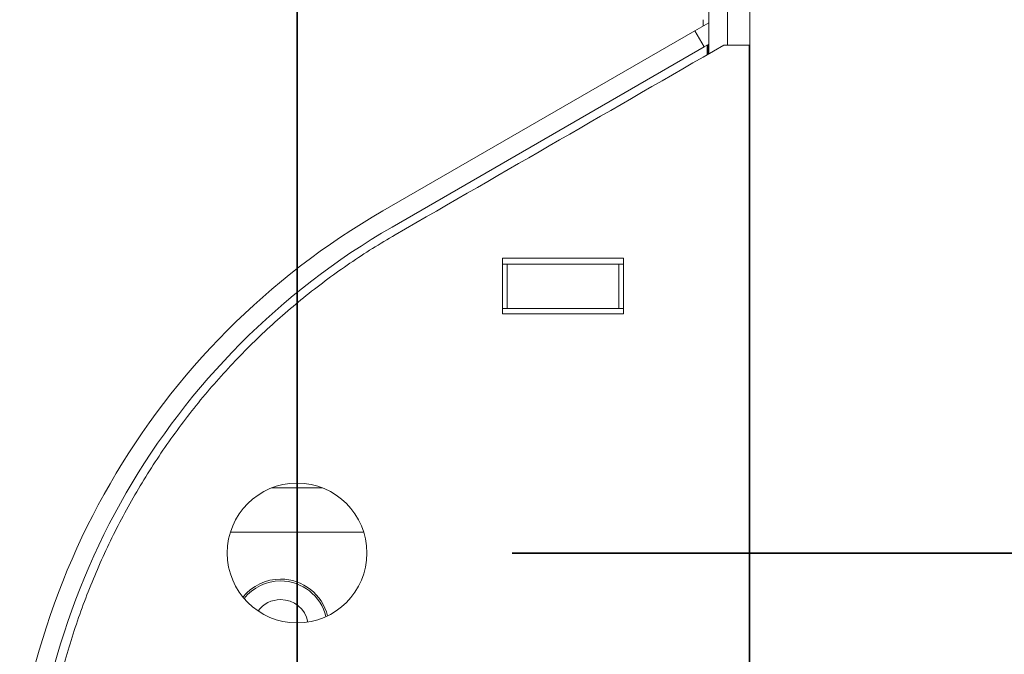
# Model space of a CAD drawing. Header units: millimetres. Extents: x 4 to 1188, y 1 to 840.
# Tile 102 of 210: x 386 to 401, y 696 to 706. Entities that reach past the tile are written whole.
import ezdxf

# ---------------------------------------------------------------- set-up
doc = ezdxf.new("R2010")
doc.units = ezdxf.units.MM
doc.layers.add('1', color=7, linetype='Continuous')
doc.styles.add('Arial Unicode MS', font='Arial Unicode MS')
doc.dimstyles.get("Standard").update_dxf_attribs({"dimtxt": 0.18, "dimasz": 0.18, "dimexe": 0.18, "dimexo": 0.0625, "dimgap": 0.09, "dimtad": 0, "dimtih": 1, "dimtoh": 1, "dimdec": 4, "dimzin": 0, "dimdsep": 46, "dimtxsty": 'Standard', "dimcen": 0.09, "dimadec": 0, "dimazin": 0, "dimtfac": 1, "dimtdec": 4, "dimtofl": 0, "dimtmove": 0, "dimatfit": 3, "dimfxl": 0, "dimtolj": 1, "dimtzin": 0, "dimarcsym": 0})

# ---------------------------------------------------------------- blocks, each defined once
blk = doc.blocks.new('_U16')
at = {"layer": '1', "color": 18, "lineweight": 35}
for p, q in [((192.374, 762.337), (192.374, 821.201)), ((407.917, 645.108), (407.917, 821.201)), ((192.374, 819.201), (407.917, 819.201))]:
    blk.add_line(p, q, dxfattribs=at)
at = {"layer": '1', "color": 18, "lineweight": 70}
for points in [[(192.374, 819.201), (195.874, 819.977), (195.874, 818.425)], [(407.917, 819.201), (404.417, 818.425), (404.417, 819.977)]]:
    blk.add_solid(points, dxfattribs=at)
at = {"layer": '1', "color": 18, "linetype": 'Continuous', "lineweight": 13, "insert": (289.628, 821.761), "char_height": 5, "attachment_point": 7, "line_spacing_factor": 1.047437, "style": 'Arial Unicode MS'}
blk.add_mtext('\\fArial Unicode MS|b0|i0;\\W1.0000;{\\H1.21x;(}1509{\\H1.21x;)}', dxfattribs=at)

msp = doc.modelspace()

# ---------------------------------------------------------------- linework, layer by layer
at = {"layer": '1', "color": 18, "linetype": 'Continuous', "lineweight": 35}
for p, q in [((390.2602, 685.5941), (390.2602, 810.0084)), ((393.5602, 697.437), (434.2125, 697.437))]:
    msp.add_line(p, q, dxfattribs=at)
at = {"layer": '1', "color": 154, "linetype": 'Continuous', "lineweight": 13}
for p, q in [((396.5744, 705.0926), (396.5744, 717.9271)), ((396.8601, 705.2254), (396.8601, 717.9271)), ((397.203, 670.5799), (397.203, 709.1513)), ((396.5744, 705.5699), (396.3601, 705.4462)), ((396.4887, 705.5199), (396.4887, 705.6159)), ((396.3601, 705.4462), (391.5744, 702.6832)), ((396.3601, 705.4462), (396.503, 705.1988)), ((396.503, 705.1988), (391.7172, 702.4358)), ((396.5744, 705.24), (396.503, 705.1988)), ((396.8046, 705.2253), (397.1959, 705.2253)), ((397.1959, 695.6522), (397.1959, 705.2253)), ((393.4101, 701.1033), (393.4101, 701.9604)), ((393.4101, 701.9604), (395.2672, 701.9604)), ((395.2672, 701.9604), (395.2672, 701.1033)), ((393.4815, 701.8656), (393.4101, 701.8656)), ((393.4815, 701.8656), (393.4815, 701.187)), ((395.1958, 701.8656), (393.4815, 701.8656)), ((395.2673, 701.8656), (395.1958, 701.8656)), ((395.1958, 701.187), (395.1958, 701.8656)), ((393.4815, 701.187), (393.4101, 701.187)), ((393.4815, 701.187), (395.1958, 701.187)), ((395.2673, 701.187), (395.1958, 701.187)), ((395.2672, 701.1033), (393.4101, 701.1033)), ((390.6449, 698.437), (389.8755, 698.437)), ((391.2823, 697.7584), (389.2382, 697.7584))]:
    msp.add_line(p, q, dxfattribs=at)
at = {"layer": '1', "color": 154, "linetype": 'Continuous', "lineweight": 35}
msp.add_line((396.5545, 705.2285), (396.5545, 705.0809), dxfattribs=at)
at = {"layer": '1', "color": 154, "linetype": 'Continuous', "lineweight": 13}
msp.add_circle((390.2602, 697.437), 1.0714, dxfattribs=at)
for centre, radius, start, end in [((397.2887, 692.7858), 11.4286, 120, 180), ((397.2887, 692.7858), 11.1429, 120, 180), ((390.0077, 696.2941), 0.7429, 90, 141.12), ((390.0077, 696.2941), 0.7143, 90, 141.57563), ((390.0077, 696.2941), 0.7429, 13.96688, 90), ((390.0077, 696.2941), 0.7143, 13.51125, 90), ((390.0077, 696.2941), 0.4286, 90, 143.69062), ((390.0077, 696.2941), 0.4286, 11.39625, 90)]:
    msp.add_arc(centre, radius, start, end, dxfattribs=at)
msp.add_open_spline([(391.7672, 702.3176), (393.4463, 703.2869), (395.1254, 704.2561), (396.8046, 705.2253)], degree=3, dxfattribs=at)
msp.add_rational_spline([(386.3821, 694.1782), (386.8069, 697.6491), (388.736, 700.5676), (391.7672, 702.3176)], [0.528447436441, 0.490986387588, 0.490523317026, 0.527058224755], degree=3, dxfattribs=at)

# ---------------------------------------------------------------- dimensions: what is measured, and where the dimension line sits
at = {"layer": '1', "color": 18, "linetype": 'Continuous', "lineweight": 13}
dim = msp.add_linear_dim(base=(407.9172, 819.2011), p1=(192.3744, 761.337), p2=(407.9172, 644.1084), dimstyle='Standard', override={"dimtxt": 5, "dimasz": 3.5, "dimexe": 2, "dimexo": 1, "dimgap": 2.5, "dimtad": 1, "dimtih": 1, "dimtoh": 0, "dimdec": 0, "dimlfac": 7, "dimzin": 8, "dimdsep": 44, "dimlunit": 2, "dimpost": '(<>)', "dimtxsty": 'Arial Unicode MS', "dimsah": 1, "dimse1": 0, "dimse2": 0, "dimsd1": 0, "dimsd2": 0, "dimclrd": 18, "dimclre": 18, "dimclrt": 18, "dimtm": -0.1, "dimtfac": 0.4, "dimtdec": 2, "dimtofl": 1, "dimtmove": 0, "dimtzin": 8, "dimlwd": 35, "dimlwe": 35}, dxfattribs=at)
dim.commit()
dim.dimension.update_dxf_attribs({"geometry": '_U16', "text_midpoint": (300.1458, 819.2011), "dimtype": 160})

doc.saveas('drawing.dxf')
